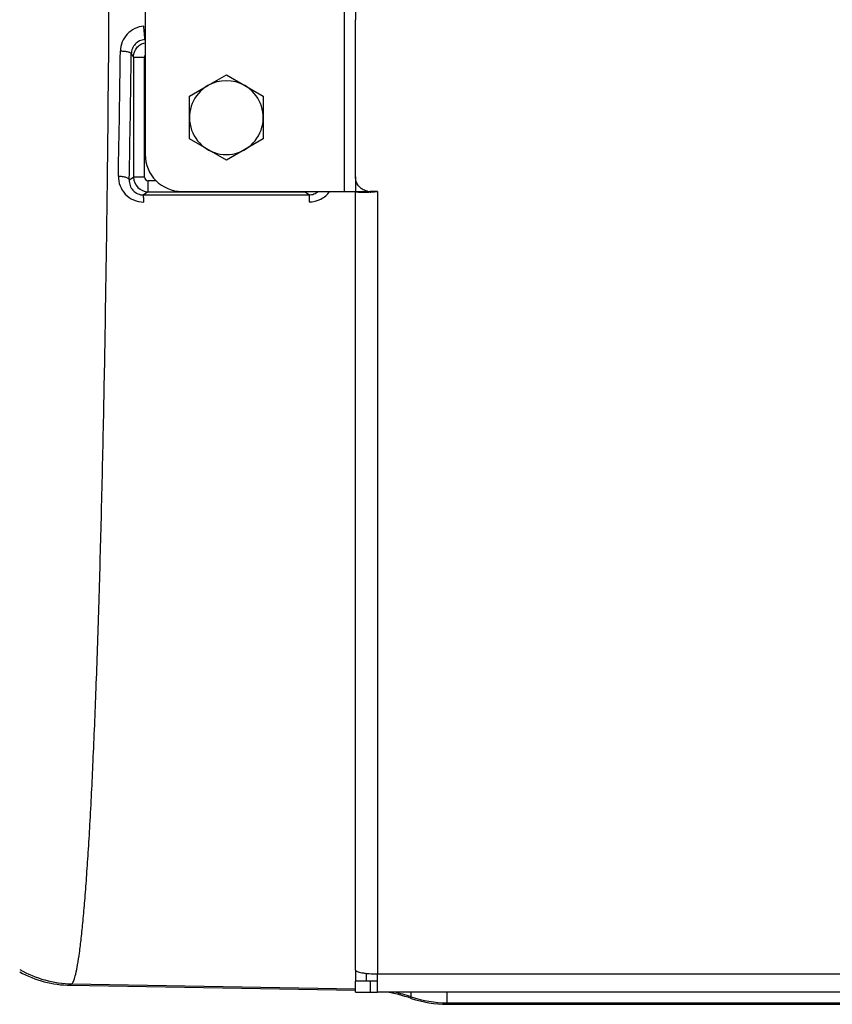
# Model space of a CAD drawing. Extents: x -1529 to 1181, y 8 to 1701.
# Tile 2 of 74: x -760 to -650, y 164 to 297. Entities that reach past the tile are written whole.
import ezdxf

# ---------------------------------------------------------------- set-up
doc = ezdxf.new("R2010")
doc.units = 0
doc.header["$LTSCALE"] = 65.395
doc.layers.get('0').update_dxf_attribs({"linetype": 'CONTINUOUS'})

msp = doc.modelspace()

# ---------------------------------------------------------------- linework, layer by layer
at = {"color": 9, "linetype": 'CONTINUOUS'}
for p, q in [((-716.07, 274.19), (-716.07, 394.19)), ((-744.95, 292.85), (-744.65, 292.39)), ((-744.65, 292.39), (-744.65, 276.14)), ((-744.65, 292.39), (-743.15, 292.39)), ((-743.15, 276.14), (-743.15, 292.39)), ((-745.22, 275.75), (-744.65, 276.14)), ((-743.15, 276.14), (-744.65, 276.14)), ((-742.65, 274.14), (-742.65, 275.64)), ((-741.59, 275.64), (-742.65, 275.64)), ((-742.65, 274.14), (-743.29, 273.71)), ((-742.65, 274.14), (-721.5, 274.14)), ((-721.5, 274.19), (-721.5, 274.14)), ((-720.87, 273.73), (-721.5, 274.14)), ((-711.57, 274.19), (-711.57, 168.21)), ((-711.57, 168.21), (-646.54, 168.21)), ((-752.99, 166.86), (-753.19, 166.66)), ((-752.99, 166.86), (-714.57, 166.19)), ((-707.02, 164.89), (-707.02, 165.73)), ((-702.17, 164.09), (-702.17, 165.73)), ((-702.17, 164.3), (-414.57, 164.3))]:
    msp.add_line(p, q, dxfattribs=at)
at = {"color": 6, "linetype": 'CONTINUOUS'}
for p, q in [((-743.07, 389.19), (-743.07, 279.19)), ((-714.57, 276.16), (-714.57, 297.45)), ((-737.07, 287.08), (-734.57, 288.52)), ((-729.57, 288.52), (-727.07, 287.08)), ((-737.07, 281.31), (-737.07, 287.08)), ((-727.07, 287.08), (-727.07, 281.31)), ((-732.07, 278.42), (-737.07, 281.31)), ((-727.07, 281.31), (-732.07, 278.42)), ((-738.07, 274.19), (-714.57, 274.19)), ((-714.57, 168.73), (-714.57, 274.19)), ((-713.07, 274.09), (-713.07, 274.19)), ((-714.57, 165.73), (-714.57, 167.23)), ((-712.57, 167.23), (-714.57, 167.23)), ((-753.19, 166.66), (-714.57, 165.99)), ((-714.57, 165.73), (-712.57, 165.73)), ((-512.57, 165.73), (-711.57, 165.73)), ((-702.17, 164.09), (-414.57, 164.09))]:
    msp.add_line(p, q, dxfattribs=at)
at = {"color": 2, "linetype": 'CONTINUOUS'}
for p, q in [((-714.57, 299.45), (-714.57, 297.45)), ((-743.07, 294.63), (-743.13, 294.77)), ((-734.57, 288.52), (-732.07, 289.97)), ((-732.07, 289.97), (-729.57, 288.52)), ((-714.57, 276.16), (-714.57, 274.19)), ((-743.29, 273.71), (-720.87, 273.73)), ((-714.57, 274.19), (-713.07, 274.19)), ((-713.07, 274.19), (-713.07, 274.26)), ((-711.57, 274.19), (-712.57, 274.19)), ((-714.57, 168.73), (-714.57, 167.23)), ((-713.07, 167.23), (-713.07, 168.28)), ((-711.57, 165.73), (-711.57, 168.21)), ((-712.57, 167.23), (-712.57, 165.73)), ((-711.57, 167.23), (-712.57, 167.23)), ((-712.57, 165.73), (-711.57, 165.73))]:
    msp.add_line(p, q, dxfattribs=at)
for centre, radius, start, end in [((-3527.36, 330.28), 2781.18, 358.88737, 359.23654), ((-732.07, 284.19), 5, 60, 120), ((-713.52, 290.62), 16.54, 271.298, 271.9229), ((-713.56, 291.8), 17.71, 271.9239, 273.1534), ((-713.61, 292.69), 18.61, 273.1426, 273.7523), ((-713.61, 292.69), 18.61, 273.749, 276.2837)]:
    msp.add_arc(centre, radius, start, end, dxfattribs=at)
at = {"color": 9, "linetype": 'CONTINUOUS'}
for centre, radius, start, end in [((-3575.4, 330.23), 2830.7, 358.89721, 359.24334), ((-742.65, 276.14), 2, 180.0766, 269.9001), ((-742.65, 276.14), 0.499, 180.0196, 270.078), ((-721.5, 276.15), 2, 270.0959, 282.7897), ((-752.71, 181.86), 15, 240.6061, 268.9271), ((-713.48, 146.14), 20.03, 71.1689, 78.0142), ((-702.17, 179.3), 15.01, 251.1662, 270.0002)]:
    msp.add_arc(centre, radius, start, end, dxfattribs=at)
at = {"color": 6, "linetype": 'CONTINUOUS'}
for centre, radius, start, end in [((-732.07, 284.19), 5, 120, 60), ((-738.07, 279.19), 5, 180, 270), ((-712.57, 276.23), 2.04, 256.236, 269.9782), ((-752.93, 181.66), 15, 241.5682, 269.0028), ((-713.49, 145.94), 20.03, 71.1543, 81.3193), ((-702.17, 179.08), 14.99, 251.1441, 269.9998)]:
    msp.add_arc(centre, radius, start, end, dxfattribs=at)
at = {"color": 9, "linetype": 'CONTINUOUS'}
for points, knots in [([(-752.99, 166.86), (-752.94, 166.92), (-752.84, 167.07), (-752.65, 167.51), (-752.44, 168.3), (-752.2, 169.54), (-751.95, 171.16), (-751.71, 173.15), (-751.47, 175.51), (-751.23, 178.24), (-751, 181.32), (-750.77, 184.76), (-750.45, 190.02), (-750.09, 197.42), (-749.69, 207.22), (-749.32, 218.2), (-748.99, 230.24), (-748.69, 243.24), (-748.44, 257.08), (-748.15, 276.83), (-747.91, 302.62), (-747.82, 334.19), (-747.91, 365.77), (-748.15, 391.55), (-748.44, 411.31), (-748.69, 425.15), (-748.99, 438.15), (-749.32, 450.19), (-749.69, 461.16), (-750.09, 470.97), (-750.45, 478.36), (-750.77, 483.63), (-751, 487.06), (-751.23, 490.15), (-751.47, 492.88), (-751.71, 495.24), (-751.95, 497.23), (-752.2, 498.84), (-752.44, 500.08), (-752.65, 500.88), (-752.84, 501.31), (-752.94, 501.47), (-752.99, 501.52)], [0, 0, 0, 0, 0.000673, 0.001598, 0.004254, 0.008016, 0.012893, 0.018879, 0.025965, 0.034137, 0.043377, 0.053665, 0.064979, 0.090577, 0.11994, 0.1528, 0.188855, 0.227775, 0.269203, 0.312757, 0.404624, 0.5, 0.595376, 0.687243, 0.730797, 0.772225, 0.811145, 0.8472, 0.88006, 0.909423, 0.935021, 0.946335, 0.956623, 0.965863, 0.974035, 0.981121, 0.987107, 0.991984, 0.995746, 0.998402, 0.999327, 1, 1, 1, 1]), ([(-743.13, 294.77), (-743.37, 294.75), (-743.85, 294.61), (-744.44, 294.17), (-744.84, 293.56), (-744.94, 293.09), (-744.95, 292.85)], [0, 0, 0, 0, 0.254667, 0.506365, 0.754495, 1, 1, 1, 1]), ([(-744.65, 292.39), (-744.65, 292.61), (-744.57, 293.07), (-744.23, 293.66), (-743.72, 294.12), (-743.29, 294.29), (-743.07, 294.34)], [0, 0, 0, 0, 0.249787, 0.499776, 0.749885, 1, 1, 1, 1]), ([(-746.42, 293.22), (-746.24, 293.22), (-745.89, 293.2), (-745.48, 293.13), (-745.21, 293.05), (-745.06, 292.98), (-744.96, 292.91), (-744.95, 292.85)], [0, 0, 0, 0, 0.350786, 0.668928, 0.793587, 0.889413, 1, 1, 1, 1]), ([(-746.7, 276.27), (-746.52, 276.27), (-746.18, 276.24), (-745.77, 276.15), (-745.5, 276.04), (-745.33, 275.94), (-745.24, 275.83), (-745.22, 275.75)], [0, 0, 0, 0, 0.32646, 0.634436, 0.76131, 0.863922, 1, 1, 1, 1]), ([(-745.22, 275.75), (-745.23, 275.5), (-745.16, 274.99), (-744.76, 274.3), (-744.1, 273.82), (-743.56, 273.71), (-743.29, 273.71)], [0, 0, 0, 0, 0.242773, 0.488514, 0.741064, 1, 1, 1, 1]), ([(-720.87, 273.73), (-720.65, 273.73), (-720.19, 273.81), (-719.79, 274.05), (-719.62, 274.19)], [0, 0, 0, 0, 0.505949, 1, 1, 1, 1])]:
    msp.add_open_spline(points, degree=3, knots=knots, dxfattribs=at)
at = {"color": 2, "linetype": 'CONTINUOUS'}
for points, knots in [([(-743.27, 296.59), (-743.69, 296.55), (-744.52, 296.31), (-745.55, 295.54), (-746.24, 294.47), (-746.41, 293.63), (-746.42, 293.22)], [0, 0, 0, 0, 0.253345, 0.504563, 0.753214, 1, 1, 1, 1]), ([(-743.13, 294.77), (-743.12, 294.79), (-743.12, 294.85), (-743.12, 294.97), (-743.13, 295.15), (-743.15, 295.4), (-743.18, 295.68), (-743.21, 296.09), (-743.25, 296.39), (-743.27, 296.59)], [0, 0, 0, 0, 0.030388, 0.095768, 0.198897, 0.334976, 0.496042, 0.669008, 1, 1, 1, 1]), ([(-746.7, 276.27), (-746.7, 275.83), (-746.55, 274.93), (-745.82, 273.76), (-744.67, 272.95), (-743.73, 272.76), (-743.27, 272.76)], [0, 0, 0, 0, 0.243025, 0.489635, 0.74244, 1, 1, 1, 1]), ([(-743.27, 272.76), (-743.27, 272.89), (-743.27, 273.07), (-743.27, 273.3), (-743.28, 273.44), (-743.28, 273.55), (-743.28, 273.63), (-743.29, 273.68), (-743.29, 273.71), (-743.29, 273.71)], [0, 0, 0, 0, 0.402533, 0.576695, 0.724617, 0.841672, 0.926271, 0.978232, 1, 1, 1, 1]), ([(-720.87, 273.73), (-720.87, 273.72), (-720.87, 273.7), (-720.87, 273.65), (-720.86, 273.57), (-720.86, 273.46), (-720.86, 273.32), (-720.85, 273.09), (-720.85, 272.91), (-720.85, 272.78)], [0, 0, 0, 0, 0.021599, 0.073204, 0.157364, 0.274042, 0.421792, 0.596089, 1, 1, 1, 1]), ([(-720.85, 272.78), (-720.31, 272.78), (-719.22, 273.04), (-718.38, 273.76), (-718.08, 274.19)], [0, 0, 0, 0, 0.506693, 1, 1, 1, 1]), ([(-714.57, 274.19), (-714.57, 274.19), (-714.57, 274.19), (-714.57, 274.18), (-714.57, 274.18)], [0, 0, 0, 0, 0.469755, 1, 1, 1, 1]), ([(-714.57, 274.18), (-714.56, 274.17), (-714.53, 274.16), (-714.5, 274.15), (-714.47, 274.15)], [0, 0, 0, 0, 0.357755, 1, 1, 1, 1]), ([(-714.47, 274.15), (-714.47, 274.14), (-714.45, 274.14), (-714.43, 274.14), (-714.42, 274.13)], [0, 0, 0, 0, 0.229273, 1, 1, 1, 1]), ([(-714.42, 274.13), (-714.25, 274.11), (-713.83, 274.08), (-713.41, 274.08), (-713.15, 274.09)], [0, 0, 0, 0, 0.390758, 1, 1, 1, 1]), ([(-712.94, 274.23), (-712.97, 274.22), (-713.01, 274.22), (-713.05, 274.2), (-713.07, 274.2), (-713.07, 274.2)], [0, 0, 0, 0, 0.68667, 0.88954, 1, 1, 1, 1]), ([(-713.07, 274.2), (-713.07, 274.2), (-713.07, 274.19), (-713.07, 274.19), (-713.07, 274.19)], [0, 0, 0, 0, 0.548927, 1, 1, 1, 1])]:
    msp.add_open_spline(points, degree=3, knots=knots, dxfattribs=at)
at = {"color": 9, "linetype": 'CONTINUOUS'}
msp.add_open_spline([(-743.15, 292.39), (-743.15, 292.48), (-743.12, 292.58), (-743.07, 292.66)], degree=3, dxfattribs=at)
at = {"color": 6, "linetype": 'CONTINUOUS'}
for points, knots in [([(-713.06, 274.25), (-713.27, 274.3), (-713.68, 274.48), (-714.18, 274.93), (-714.5, 275.51), (-714.57, 275.95), (-714.57, 276.16)], [0, 0, 0, 0, 0.251649, 0.502164, 0.751468, 1, 1, 1, 1]), ([(-714.57, 168.73), (-714.57, 168.69), (-714.52, 168.63), (-714.44, 168.58), (-714.29, 168.51), (-714.04, 168.43), (-713.67, 168.36), (-713.22, 168.29), (-712.51, 168.23), (-711.95, 168.21), (-711.57, 168.21)], [0, 0, 0, 0, 0.037501, 0.065436, 0.100819, 0.194372, 0.316764, 0.464142, 0.63132, 1, 1, 1, 1])]:
    msp.add_open_spline(points, degree=3, knots=knots, dxfattribs=at)

doc.saveas('drawing.dxf')
